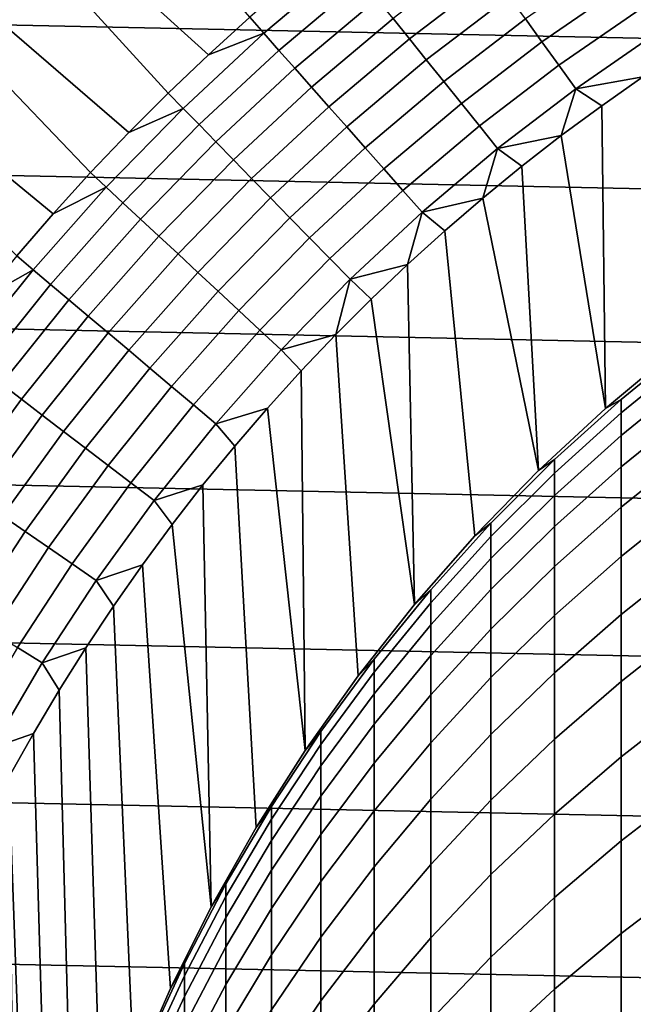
# Model space of a CAD drawing. Header units: metres. Extents: x -29 to 117, y -464 to 29.
# Tile 97 of 256: x -12.88 to -8.38, y 5.39 to 12.62. Entities that reach past the tile are written whole.
import ezdxf

# ---------------------------------------------------------------- set-up
doc = ezdxf.new("R2010")
doc.units = ezdxf.units.M
doc.layers.add('solid_24_501_056_XXX', color=7, linetype='CONTINUOUS')

msp = doc.modelspace()

# ---------------------------------------------------------------- linework, layer by layer
at = {"layer": 'solid_24_501_056_XXX'}
for points in [[(-11.49464, 12.359735, 153.621323), (-11.192626, 12.633881, 153.621323), (-13.842729, 15.679258, 149.584457), (-14.65399, 15.210876, 149.378677)], [(-12.078359, 11.789956, 153.621323), (-11.789943, 12.078373, 153.621323), (-14.65399, 15.210876, 149.378677), (-15.296427, 14.564667, 149.378677)], [(-11.789943, 12.078373, 153.621323), (-11.49464, 12.359735, 153.621323), (-14.65399, 15.210876, 149.378677)], [(-12.633867, 11.192642, 153.621323), (-12.359722, 11.494656, 153.621323), (-15.296427, 14.564667, 149.378677), (-15.910393, 13.891349, 149.378677)], [(-12.359722, 11.494656, 153.621323), (-12.078359, 11.789956, 153.621323), (-15.296427, 14.564667, 149.378677)], [(26.401428, 11.754766, -99.5), (-25.886116, 12.849844, -99.5), (-25.325327, 13.922554, -99.5), (25.886116, 12.849844, -99.5)], [(-12.900635, 10.884092, 153.621323), (-12.633867, 11.192642, 153.621323), (-15.910393, 13.891349, 149.378677)], [(-9.518913, 13.10166, 154.133347), (-10.140782, 12.62647, 154.133347), (-10.020732, 12.476993, 154.229248), (-9.406224, 12.946557, 154.229248)], [(-11.088698, 12.516553, 153.767242), (-10.471032, 13.037669, 153.767242), (-10.884075, 12.900648, 153.621323), (-11.192626, 12.633881, 153.621323)], [(-10.471032, 13.037669, 153.767242), (-11.088698, 12.516553, 153.767242), (-10.978009, 12.391611, 153.901749), (-10.366509, 12.907525, 153.901749)], [(-8.549721, 13.050041, 154.378845), (-9.170228, 12.621737, 154.378845), (-9.048125, 12.453676, 154.431763), (-8.43588, 12.876278, 154.431763)], [(-9.406224, 12.946557, 154.229248), (-10.020732, 12.476993, 154.229248), (-9.8967, 12.322556, 154.311218), (-9.289798, 12.78631, 154.311218)], [(-10.366509, 12.907525, 153.901749), (-10.978009, 12.391611, 153.901749), (-10.861234, 12.259799, 154.023987), (-10.256238, 12.770225, 154.023987)], [(-8.43588, 12.876278, 154.431763), (-9.048125, 12.453676, 154.431763), (-8.924113, 12.282988, 154.469711), (-8.320259, 12.699798, 154.469711)], [(26.870518, 10.63886, -99.5), (-26.401428, 11.754766, -99.5), (-25.886116, 12.849844, -99.5), (26.401428, 11.754766, -99.5)], [(-9.289798, 12.78631, 154.311218), (-9.8967, 12.322556, 154.311218), (-9.769318, 12.163952, 154.378845), (-9.170228, 12.621737, 154.378845)], [(-10.256238, 12.770225, 154.023987), (-10.861234, 12.259799, 154.023987), (-10.738968, 12.121789, 154.133347), (-10.140782, 12.62647, 154.133347)], [(-8.320259, 12.699798, 154.469711), (-8.924113, 12.282988, 154.469711), (-8.798824, 12.110542, 154.492493), (-8.203448, 12.521502, 154.492493)], [(-11.088698, 12.516553, 153.767242), (-11.192626, 12.633881, 153.621323), (-11.49464, 12.359735, 153.621323)], [(-10.140782, 12.62647, 154.133347), (-10.738968, 12.121789, 154.133347), (-10.611835, 11.978287, 154.229248), (-10.020732, 12.476993, 154.229248)], [(-9.170228, 12.621737, 154.378845), (-9.769318, 12.163952, 154.378845), (-9.639238, 12.001987, 154.431763), (-9.048125, 12.453676, 154.431763)], [(-11.680467, 11.966204, 153.767242), (-11.088698, 12.516553, 153.767242), (-11.49464, 12.359735, 153.621323), (-11.789943, 12.078373, 153.621323)], [(-11.088698, 12.516553, 153.767242), (-11.680467, 11.966204, 153.767242), (-11.56387, 11.846756, 153.901749), (-10.978009, 12.391611, 153.901749)], [(-8.203448, 12.521502, 154.492493), (-8.798824, 12.110542, 154.492493), (-8.308317, 12.196373, 154.5)], [(-10.020732, 12.476993, 154.229248), (-10.611835, 11.978287, 154.229248), (-10.480487, 11.830024, 154.311218), (-9.8967, 12.322556, 154.311218)], [(-9.048125, 12.453676, 154.431763), (-9.639238, 12.001987, 154.431763), (-9.507124, 11.83749, 154.469711), (-8.924113, 12.282988, 154.469711)], [(-10.978009, 12.391611, 153.901749), (-11.56387, 11.846756, 153.901749), (-11.440863, 11.720739, 154.023987), (-10.861234, 12.259799, 154.023987)], [(-9.8967, 12.322556, 154.311218), (-10.480487, 11.830024, 154.311218), (-10.345592, 11.677758, 154.378845), (-9.769318, 12.163952, 154.378845)], [(-8.924113, 12.282988, 154.469711), (-9.507124, 11.83749, 154.469711), (-9.373651, 11.671299, 154.492493), (-8.798824, 12.110542, 154.492493)], [(-10.861234, 12.259799, 154.023987), (-11.440863, 11.720739, 154.023987), (-11.312072, 11.588798, 154.133347), (-10.738968, 12.121789, 154.133347)], [(-9.769318, 12.163952, 154.378845), (-10.345592, 11.677758, 154.378845), (-10.207838, 11.522267, 154.431763), (-9.639238, 12.001987, 154.431763)], [(-8.798824, 12.110542, 154.492493), (-8.609873, 11.985388, 154.5), (-8.308317, 12.196373, 154.5)], [(-8.609873, 11.985388, 154.5), (-8.581939, 9.764736, 154.5), (-8.067989, 10.193497, 154.5), (-8.308317, 12.196373, 154.5)], [(-11.680467, 11.966204, 153.767242), (-11.789943, 12.078373, 153.621323), (-12.078359, 11.789956, 153.621323)], [(-10.738968, 12.121789, 154.133347), (-11.312072, 11.588798, 154.133347), (-11.178155, 11.451605, 154.229248), (-10.611835, 11.978287, 154.229248)], [(-8.798824, 12.110542, 154.492493), (-9.373651, 11.671299, 154.492493), (-8.906245, 11.766826, 154.5)], [(-8.798824, 12.110542, 154.492493), (-8.906245, 11.766826, 154.5), (-8.609873, 11.985388, 154.5)], [(-9.639238, 12.001987, 154.431763), (-10.207838, 11.522267, 154.431763), (-10.067931, 11.364345, 154.469711), (-9.507124, 11.83749, 154.469711)], [(-12.244954, 11.387907, 153.767242), (-11.680467, 11.966204, 153.767242), (-12.078359, 11.789956, 153.621323), (-12.359722, 11.494656, 153.621323)], [(-11.680467, 11.966204, 153.767242), (-12.244954, 11.387907, 153.767242), (-12.122723, 11.274232, 153.901749), (-11.56387, 11.846756, 153.901749)], [(-10.611835, 11.978287, 154.229248), (-11.178155, 11.451605, 154.229248), (-11.039796, 11.309861, 154.311218), (-10.480487, 11.830024, 154.311218)], [(-8.609873, 11.985388, 154.5), (-8.906245, 11.766826, 154.5), (-8.581939, 9.764736, 154.5)], [(-11.56387, 11.846756, 153.901749), (-12.122723, 11.274232, 153.901749), (-11.993771, 11.154305, 154.023987), (-11.440863, 11.720739, 154.023987)], [(-10.480487, 11.830024, 154.311218), (-11.039796, 11.309861, 154.311218), (-10.897702, 11.164291, 154.378845), (-10.345592, 11.677758, 154.378845)], [(-9.507124, 11.83749, 154.469711), (-10.067931, 11.364345, 154.469711), (-9.926584, 11.204797, 154.492493), (-9.373651, 11.671299, 154.492493)], [(27.292519, 9.504066, -99.5), (-26.870518, 10.63886, -99.5), (-26.401428, 11.754766, -99.5), (26.870518, 10.63886, -99.5)], [(-11.440863, 11.720739, 154.023987), (-11.993771, 11.154305, 154.023987), (-11.858756, 11.02874, 154.133347), (-11.312072, 11.588798, 154.133347)], [(-9.373651, 11.671299, 154.492493), (-9.196892, 11.541093, 154.5), (-8.906245, 11.766826, 154.5)], [(-9.196892, 11.541093, 154.5), (-9.07323, 9.31002, 154.5), (-8.581939, 9.764736, 154.5), (-8.906245, 11.766826, 154.5)], [(-10.345592, 11.677758, 154.378845), (-10.897702, 11.164291, 154.378845), (-10.752598, 11.015637, 154.431763), (-10.207838, 11.522267, 154.431763)], [(-9.373651, 11.671299, 154.492493), (-9.926584, 11.204797, 154.492493), (-9.4818, 11.308178, 154.5)], [(-9.373651, 11.671299, 154.492493), (-9.4818, 11.308178, 154.5), (-9.196892, 11.541093, 154.5)], [(-11.312072, 11.588798, 154.133347), (-11.858756, 11.02874, 154.133347), (-11.718368, 10.898177, 154.229248), (-11.178155, 11.451605, 154.229248)], [(-12.244954, 11.387907, 153.767242), (-12.359722, 11.494656, 153.621323), (-12.633867, 11.192642, 153.621323)], [(-10.207838, 11.522267, 154.431763), (-10.752598, 11.015637, 154.431763), (-10.605224, 10.864658, 154.469711), (-10.067931, 11.364345, 154.469711)], [(-9.196892, 11.541093, 154.5), (-9.4818, 11.308178, 154.5), (-9.07323, 9.31002, 154.5)], [(-11.178155, 11.451605, 154.229248), (-11.718368, 10.898177, 154.229248), (-11.573322, 10.763285, 154.311218), (-11.039796, 11.309861, 154.311218)], [(-12.780843, 10.783013, 153.767242), (-12.244954, 11.387907, 153.767242), (-12.633867, 11.192642, 153.621323), (-12.900635, 10.884092, 153.621323)], [(-12.244954, 11.387907, 153.767242), (-12.780843, 10.783013, 153.767242), (-12.653263, 10.675376, 153.901749), (-12.122723, 11.274232, 153.901749)], [(-10.067931, 11.364345, 154.469711), (-10.605224, 10.864658, 154.469711), (-10.456334, 10.712126, 154.492493), (-9.926584, 11.204797, 154.492493)], [(-12.122723, 11.274232, 153.901749), (-12.653263, 10.675376, 153.901749), (-12.518667, 10.56182, 154.023987), (-11.993771, 11.154305, 154.023987)], [(-11.039796, 11.309861, 154.311218), (-11.573322, 10.763285, 154.311218), (-11.42436, 10.624749, 154.378845), (-10.897702, 11.164291, 154.378845)], [(-9.926584, 11.204797, 154.492493), (-9.760982, 11.068092, 154.5), (-9.4818, 11.308178, 154.5)], [(-9.760982, 11.068092, 154.5), (-9.540568, 8.830482, 154.5), (-9.07323, 9.31002, 154.5), (-9.4818, 11.308178, 154.5)], [(-9.926584, 11.204797, 154.492493), (-10.456334, 10.712126, 154.492493), (-10.033928, 10.821273, 154.5)], [(-9.926584, 11.204797, 154.492493), (-10.033928, 10.821273, 154.5), (-9.760982, 11.068092, 154.5)], [(-11.993771, 11.154305, 154.023987), (-12.518667, 10.56182, 154.023987), (-12.377743, 10.442924, 154.133347), (-11.858756, 11.02874, 154.133347)], [(-10.897702, 11.164291, 154.378845), (-11.42436, 10.624749, 154.378845), (-11.272243, 10.483279, 154.431763), (-10.752598, 11.015637, 154.431763)], [(-10.033928, 10.821273, 154.5), (-9.982415, 8.327732, 154.5), (-9.540568, 8.830482, 154.5), (-9.760982, 11.068092, 154.5)], [(-11.858756, 11.02874, 154.133347), (-12.377743, 10.442924, 154.133347), (-12.231211, 10.319297, 154.229248), (-11.718368, 10.898177, 154.229248)], [(-10.752598, 11.015637, 154.431763), (-11.272243, 10.483279, 154.431763), (-11.117748, 10.339597, 154.469711), (-10.605224, 10.864658, 154.469711)], [(-12.780843, 10.783013, 153.767242), (-12.900635, 10.884092, 153.621323), (-13.159868, 10.569186, 153.621323)], [(-11.718368, 10.898177, 154.229248), (-12.231211, 10.319297, 154.229248), (-12.079818, 10.191569, 154.311218), (-11.573322, 10.763285, 154.311218)], [(-10.605224, 10.864658, 154.469711), (-11.117748, 10.339597, 154.469711), (-10.961662, 10.194435, 154.492493), (-10.456334, 10.712126, 154.492493)], [(-13.286881, 10.152936, 153.767242), (-12.780843, 10.783013, 153.767242), (-13.159868, 10.569186, 153.621323), (-13.411417, 10.248108, 153.621323)], [(-12.780843, 10.783013, 153.767242), (-13.286881, 10.152936, 153.767242), (-13.15425, 10.051588, 153.901749), (-12.653263, 10.675376, 153.901749)], [(-11.573322, 10.763285, 154.311218), (-12.079818, 10.191569, 154.311218), (-11.924337, 10.060392, 154.378845), (-11.42436, 10.624749, 154.378845)], [(-10.456334, 10.712126, 154.492493), (-10.300632, 10.567705, 154.5), (-10.033928, 10.821273, 154.5)], [(-10.033928, 10.821273, 154.5), (-10.300632, 10.567705, 154.5), (-9.982415, 8.327732, 154.5)], [(-10.456334, 10.712126, 154.492493), (-10.961662, 10.194435, 154.492493), (-10.5611, 10.307404, 154.5)], [(-10.456334, 10.712126, 154.492493), (-10.5611, 10.307404, 154.5), (-10.300632, 10.567705, 154.5)], [(27.666569, 8.352916, -99.5), (-27.292519, 9.504066, -99.5), (-26.870518, 10.63886, -99.5), (27.292519, 9.504066, -99.5)], [(-12.653263, 10.675376, 153.901749), (-13.15425, 10.051588, 153.901749), (-13.014325, 9.944667, 154.023987), (-12.518667, 10.56182, 154.023987)], [(-11.42436, 10.624749, 154.378845), (-11.924337, 10.060392, 154.378845), (-11.765563, 9.926436, 154.431763), (-11.272243, 10.483279, 154.431763)], [(-12.518667, 10.56182, 154.023987), (-13.014325, 9.944667, 154.023987), (-12.867822, 9.832719, 154.133347), (-12.377743, 10.442924, 154.133347)], [(-10.5611, 10.307404, 154.5), (-10.397867, 7.80284, 154.5), (-9.982415, 8.327732, 154.5), (-10.300632, 10.567705, 154.5)], [(-11.272243, 10.483279, 154.431763), (-11.765563, 9.926436, 154.431763), (-11.604305, 9.790386, 154.469711), (-11.117748, 10.339597, 154.469711)], [(-12.377743, 10.442924, 154.133347), (-12.867822, 9.832719, 154.133347), (-12.715487, 9.716315, 154.229248), (-12.231211, 10.319297, 154.229248)], [(-11.117748, 10.339597, 154.469711), (-11.604305, 9.790386, 154.469711), (-11.441389, 9.652936, 154.492493), (-10.961662, 10.194435, 154.492493)], [(-12.231211, 10.319297, 154.229248), (-12.715487, 9.716315, 154.229248), (-12.558101, 9.59605, 154.311218), (-12.079818, 10.191569, 154.311218)], [(-10.961662, 10.194435, 154.492493), (-10.814844, 10.040856, 154.5), (-10.5611, 10.307404, 154.5)], [(-10.814844, 10.040856, 154.5), (-10.785849, 7.257088, 154.5), (-10.397867, 7.80284, 154.5), (-10.5611, 10.307404, 154.5)], [(-12.079818, 10.191569, 154.311218), (-12.558101, 9.59605, 154.311218), (-12.396463, 9.472539, 154.378845), (-11.924337, 10.060392, 154.378845)], [(-10.961662, 10.194435, 154.492493), (-11.441389, 9.652936, 154.492493), (-11.061853, 9.768049, 154.5), (-10.814844, 10.040856, 154.5)], [(-7.957378, 10.246863, 184.916214), (-8.067924, 10.193558, 183), (-8.581978, 9.764715, 183), (-8.467842, 9.830884, 184.901794)], [(-8.067989, 10.193497, 154.5), (-8.581939, 9.764736, 154.5), (-8.581978, 9.764715, 183), (-8.067924, 10.193558, 183)], [(-8.467842, 9.731877, 186.803192), (-7.957378, 10.147105, 186.832047), (-7.957378, 10.246863, 184.916214), (-8.467842, 9.830884, 184.901794)], [(-8.467842, 9.566955, 188.700012), (-7.957378, 9.980931, 188.743256), (-7.957378, 10.147105, 186.832047), (-8.467842, 9.731877, 186.803192)], [(-11.924337, 10.060392, 154.378845), (-12.396463, 9.472539, 154.378845), (-12.231403, 9.346411, 154.431763), (-11.765563, 9.926436, 154.431763)], [(-10.814844, 10.040856, 154.5), (-11.061853, 9.768049, 154.5), (-10.785849, 7.257088, 154.5)], [(-8.467842, 9.336314, 190.589966), (-7.957378, 9.748541, 190.647552), (-7.957378, 9.980931, 188.743256), (-8.467842, 9.566955, 188.700012)], [(-13.014325, 9.944667, 154.023987), (-13.479588, 9.304288, 154.023987), (-13.327847, 9.199549, 154.133347), (-12.867822, 9.832719, 154.133347)], [(-11.765563, 9.926436, 154.431763), (-12.231403, 9.346411, 154.431763), (-12.063761, 9.21831, 154.469711), (-11.604305, 9.790386, 154.469711)], [(-12.867822, 9.832719, 154.133347), (-13.327847, 9.199549, 154.133347), (-13.170067, 9.090641, 154.229248), (-12.715487, 9.716315, 154.229248)], [(-8.467842, 9.830884, 184.901794), (-8.581978, 9.764715, 183), (-9.073274, 9.309978, 183), (-8.95657, 9.3896, 184.88649)], [(-8.95657, 9.29139, 186.772583), (-8.467842, 9.731877, 186.803192), (-8.467842, 9.830884, 184.901794), (-8.95657, 9.3896, 184.88649)], [(-11.604305, 9.790386, 154.469711), (-12.063761, 9.21831, 154.469711), (-11.894394, 9.088891, 154.492493), (-11.441389, 9.652936, 154.492493)], [(-11.441389, 9.652936, 154.492493), (-11.30214, 9.488996, 154.5), (-11.061853, 9.768049, 154.5)], [(-11.30214, 9.488996, 154.5), (-11.145067, 6.692325, 154.5), (-10.785849, 7.257088, 154.5), (-11.061853, 9.768049, 154.5)], [(-8.581939, 9.764736, 154.5), (-9.07323, 9.31002, 154.5), (-9.073274, 9.309978, 183), (-8.581978, 9.764715, 183)], [(-12.715487, 9.716315, 154.229248), (-13.170067, 9.090641, 154.229248), (-13.007052, 8.978121, 154.311218), (-12.558101, 9.59605, 154.311218)], [(-8.95657, 9.127795, 188.654129), (-8.467842, 9.566955, 188.700012), (-8.467842, 9.731877, 186.803192), (-8.95657, 9.29139, 186.772583)], [(-8.467842, 9.040235, 192.470779), (-7.957378, 9.450215, 192.542633), (-7.957378, 9.748541, 190.647552), (-8.467842, 9.336314, 190.589966)], [(-11.441389, 9.652936, 154.492493), (-11.894394, 9.088891, 154.492493), (-11.535251, 9.204219, 154.5), (-11.30214, 9.488996, 154.5)], [(-12.558101, 9.59605, 154.311218), (-13.007052, 8.978121, 154.311218), (-12.839638, 8.862562, 154.378845), (-12.396463, 9.472539, 154.378845)], [(-8.95657, 8.899011, 190.528885), (-8.467842, 9.336314, 190.589966), (-8.467842, 9.566955, 188.700012), (-8.95657, 9.127795, 188.654129)], [(27.991997, 7.187365, -99.5), (-27.666569, 8.352916, -99.5), (-27.292519, 9.504066, -99.5), (27.666569, 8.352916, -99.5)], [(-12.396463, 9.472539, 154.378845), (-12.839638, 8.862562, 154.378845), (-12.668676, 8.744555, 154.431763), (-12.231403, 9.346411, 154.431763)], [(-11.535251, 9.204219, 154.5), (-11.474787, 6.109764, 154.5), (-11.145067, 6.692325, 154.5), (-11.30214, 9.488996, 154.5)], [(-8.95657, 9.3896, 184.88649), (-9.073274, 9.309978, 183), (-9.54051, 8.830553, 183), (-9.422306, 8.924144, 184.870346)], [(-9.422306, 8.826775, 186.740295), (-8.95657, 9.29139, 186.772583), (-8.95657, 9.3896, 184.88649), (-9.422306, 8.924144, 184.870346)], [(-8.467842, 8.679072, 194.340195), (-7.957378, 9.086312, 194.426224), (-7.957378, 9.450215, 192.542633), (-8.467842, 9.040235, 192.470779)], [(-12.231403, 9.346411, 154.431763), (-12.668676, 8.744555, 154.431763), (-12.495041, 8.624704, 154.469711), (-12.063761, 9.21831, 154.469711)], [(-8.95657, 8.605314, 192.394562), (-8.467842, 9.040235, 192.470779), (-8.467842, 9.336314, 190.589966), (-8.95657, 8.899011, 190.528885)], [(-9.07323, 9.31002, 154.5), (-9.540568, 8.830482, 154.5), (-9.54051, 8.830553, 183), (-9.073274, 9.309978, 183)], [(-9.422306, 8.664578, 188.605743), (-8.95657, 9.127795, 188.654129), (-8.95657, 9.29139, 186.772583), (-9.422306, 8.826775, 186.740295)], [(-12.063761, 9.21831, 154.469711), (-12.495041, 8.624704, 154.469711), (-12.319619, 8.503619, 154.492493), (-11.894394, 9.088891, 154.492493)], [(-11.894394, 9.088891, 154.492493), (-11.761172, 8.91371, 154.5), (-11.535251, 9.204219, 154.5)], [(-11.535251, 9.204219, 154.5), (-11.761172, 8.91371, 154.5), (-11.474787, 6.109764, 154.5)], [(-9.422306, 8.437753, 190.464447), (-8.95657, 8.899011, 190.528885), (-8.95657, 9.127795, 188.654129), (-9.422306, 8.664578, 188.605743)], [(-11.894394, 9.088891, 154.492493), (-12.319619, 8.503619, 154.492493), (-11.979919, 8.617478, 154.5), (-11.761172, 8.91371, 154.5)], [(-8.95657, 8.247058, 194.248917), (-8.467842, 8.679072, 194.340195), (-8.467842, 9.040235, 192.470779), (-8.95657, 8.605314, 192.394562)], [(-8.467842, 8.253262, 196.195938), (-7.957378, 8.657271, 196.296051), (-7.957378, 9.086312, 194.426224), (-8.467842, 8.679072, 194.340195)], [(-13.007052, 8.978121, 154.311218), (-13.425627, 8.339221, 154.311218), (-13.252824, 8.231886, 154.378845), (-12.839638, 8.862562, 154.378845)], [(-11.979919, 8.617478, 154.5), (-11.774165, 5.5108, 154.5), (-11.474787, 6.109764, 154.5), (-11.761172, 8.91371, 154.5)], [(-9.422306, 8.924144, 184.870346), (-9.54051, 8.830553, 183), (-9.982446, 8.327711, 183), (-9.863855, 8.43571, 184.853394)], [(-9.863855, 8.339222, 186.706421), (-9.422306, 8.826775, 186.740295), (-9.422306, 8.924144, 184.870346), (-9.863855, 8.43571, 184.853394)], [(-9.422306, 8.146569, 192.314163), (-8.95657, 8.605314, 192.394562), (-8.95657, 8.899011, 190.528885), (-9.422306, 8.437753, 190.464447)], [(-12.839638, 8.862562, 154.378845), (-13.252824, 8.231886, 154.378845), (-13.076361, 8.122277, 154.431763), (-12.668676, 8.744555, 154.431763)], [(-9.540568, 8.830482, 154.5), (-9.982415, 8.327732, 154.5), (-9.982446, 8.327711, 183), (-9.54051, 8.830553, 183)], [(-9.863855, 8.178496, 188.554977), (-9.422306, 8.664578, 188.605743), (-9.422306, 8.826775, 186.740295), (-9.863855, 8.339222, 186.706421)], [(-12.668676, 8.744555, 154.431763), (-13.076361, 8.122277, 154.431763), (-12.897139, 8.010955, 154.469711), (-12.495041, 8.624704, 154.469711)], [(-8.95657, 7.824674, 196.089737), (-8.467842, 8.253262, 196.195938), (-8.467842, 8.679072, 194.340195), (-8.95657, 8.247058, 194.248917)], [(-12.495041, 8.624704, 154.469711), (-12.897139, 8.010955, 154.469711), (-12.716071, 7.898486, 154.492493), (-12.319619, 8.503619, 154.492493)], [(-12.319619, 8.503619, 154.492493), (-12.191084, 8.316076, 154.5), (-11.979919, 8.617478, 154.5)], [(-12.191084, 8.316076, 154.5), (-12.042194, 4.897477, 154.5), (-11.774165, 5.5108, 154.5), (-11.979919, 8.617478, 154.5)], [(-9.863855, 7.953724, 190.396835), (-9.422306, 8.437753, 190.464447), (-9.422306, 8.664578, 188.605743), (-9.863855, 8.178496, 188.554977)], [(-9.422306, 7.791379, 194.152649), (-8.95657, 8.247058, 194.248917), (-8.95657, 8.605314, 192.394562), (-9.422306, 8.146569, 192.314163)], [(-8.467842, 7.763315, 198.035797), (-7.957378, 8.163609, 198.149872), (-7.957378, 8.657271, 196.296051), (-8.467842, 8.253262, 196.195938)], [(-12.319619, 8.503619, 154.492493), (-12.716071, 7.898486, 154.492493), (-12.394652, 8.009495, 154.5), (-12.191084, 8.316076, 154.5)], [(-9.863855, 8.43571, 184.853394), (-9.982446, 8.327711, 183), (-10.39791, 7.802786, 183), (-10.280085, 7.925552, 184.835709)], [(-10.280085, 7.829986, 186.671036), (-9.863855, 8.339222, 186.706421), (-9.863855, 8.43571, 184.853394), (-10.280085, 7.925552, 184.835709)], [(-9.863855, 7.665179, 192.229797), (-9.422306, 8.146569, 192.314163), (-9.422306, 8.437753, 190.464447), (-9.863855, 7.953724, 190.396835)], [(28.268473, 6.008511, -99.5), (-27.991997, 7.187365, -99.5), (-27.666569, 8.352916, -99.5), (27.991997, 7.187365, -99.5)], [(-12.394652, 8.009495, 154.5), (-12.278331, 4.271128, 154.5), (-12.042194, 4.897477, 154.5), (-12.191084, 8.316076, 154.5)], [(-9.982415, 8.327732, 154.5), (-10.397867, 7.80284, 154.5), (-10.39791, 7.802786, 183), (-9.982446, 8.327711, 183)], [(-10.280085, 7.670794, 188.501938), (-9.863855, 8.178496, 188.554977), (-9.863855, 8.339222, 186.706421), (-10.280085, 7.829986, 186.671036)], [(-9.422306, 7.37261, 195.977722), (-8.95657, 7.824674, 196.089737), (-8.95657, 8.247058, 194.248917), (-9.422306, 7.791379, 194.152649)], [(-8.95657, 7.338671, 197.914795), (-8.467842, 7.763315, 198.035797), (-8.467842, 8.253262, 196.195938), (-8.95657, 7.824674, 196.089737)], [(-10.280085, 7.448168, 190.326218), (-9.863855, 7.953724, 190.396835), (-9.863855, 8.178496, 188.554977), (-10.280085, 7.670794, 188.501938)], [(-8.467842, 7.209824, 199.857544), (-7.957378, 7.605918, 199.985443), (-7.957378, 8.163609, 198.149872), (-8.467842, 7.763315, 198.035797)], [(-9.863855, 7.313206, 194.051636), (-9.422306, 7.791379, 194.152649), (-9.422306, 8.146569, 192.314163), (-9.863855, 7.665179, 192.229797)], [(-12.897139, 8.010955, 154.469711), (-13.269114, 7.378496, 154.469711), (-13.082824, 7.274906, 154.492493), (-12.716071, 7.898486, 154.492493)], [(-12.716071, 7.898486, 154.492493), (-12.590638, 7.697742, 154.5), (-12.394652, 8.009495, 154.5)], [(-12.590638, 7.697742, 154.5), (-12.481971, 3.633222, 154.5), (-12.278331, 4.271128, 154.5), (-12.394652, 8.009495, 154.5)], [(-10.280085, 7.162377, 192.141678), (-9.863855, 7.665179, 192.229797), (-9.863855, 7.953724, 190.396835), (-10.280085, 7.448168, 190.326218)], [(-12.716071, 7.898486, 154.492493), (-13.082824, 7.274906, 154.492493), (-12.778678, 7.381398, 154.5), (-12.590638, 7.697742, 154.5)], [(-10.280085, 7.925552, 184.835709), (-10.39791, 7.802786, 183), (-10.785801, 7.257168, 183), (-10.669925, 7.39498, 184.817307)], [(-10.669925, 7.300372, 186.634232), (-10.280085, 7.829986, 186.671036), (-10.280085, 7.925552, 184.835709), (-10.669925, 7.39498, 184.817307)], [(-10.397867, 7.80284, 154.5), (-10.785849, 7.257088, 154.5), (-10.785801, 7.257168, 183), (-10.39791, 7.802786, 183)], [(-10.669925, 7.142776, 188.446777), (-10.280085, 7.670794, 188.501938), (-10.280085, 7.829986, 186.671036), (-10.669925, 7.300372, 186.634232)], [(-9.422306, 6.890766, 197.787155), (-8.95657, 7.338671, 197.914795), (-8.95657, 7.824674, 196.089737), (-9.422306, 7.37261, 195.977722)], [(-9.863855, 6.89823, 195.860168), (-9.422306, 7.37261, 195.977722), (-9.422306, 7.791379, 194.152649), (-9.863855, 7.313206, 194.051636)], [(-8.95657, 6.789635, 199.721878), (-8.467842, 7.209824, 199.857544), (-8.467842, 7.763315, 198.035797), (-8.95657, 7.338671, 197.914795)], [(-12.778678, 7.381398, 154.5), (-12.652424, 2.98595, 154.5), (-12.481971, 3.633222, 154.5), (-12.590638, 7.697742, 154.5)], [(-10.669925, 6.922382, 190.252777), (-10.280085, 7.448168, 190.326218), (-10.280085, 7.670794, 188.501938), (-10.669925, 7.142776, 188.446777)], [(-10.280085, 6.813765, 193.946121), (-9.863855, 7.313206, 194.051636), (-9.863855, 7.665179, 192.229797), (-10.280085, 7.162377, 192.141678)], [(-8.467842, 6.593454, 201.658997), (-7.957378, 6.984872, 201.800552), (-7.957378, 7.605918, 199.985443), (-8.467842, 7.209824, 199.857544)], [(-10.669925, 6.639456, 192.050034), (-10.280085, 7.162377, 192.141678), (-10.280085, 7.448168, 190.326218), (-10.669925, 6.922382, 190.252777)], [(-13.082824, 7.274906, 154.492493), (-12.958757, 7.060454, 154.5), (-12.778678, 7.381398, 154.5)], [(-12.958757, 7.060454, 154.5), (-12.789355, 2.330734, 154.5), (-12.652424, 2.98595, 154.5), (-12.778678, 7.381398, 154.5)], [(-10.669925, 7.39498, 184.817307), (-10.785801, 7.257168, 183), (-11.14509, 6.692307, 183), (-11.032375, 6.845356, 184.798233)], [(-11.032375, 6.75174, 186.5961), (-10.669925, 7.300372, 186.634232), (-10.669925, 7.39498, 184.817307), (-11.032375, 6.845356, 184.798233)], [(-9.863855, 6.42075, 197.653214), (-9.422306, 6.890766, 197.787155), (-9.422306, 7.37261, 195.977722), (-9.863855, 6.89823, 195.860168)], [(-11.032375, 6.595798, 188.389648), (-10.669925, 7.142776, 188.446777), (-10.669925, 7.300372, 186.634232), (-11.032375, 6.75174, 186.5961)], [(-10.280085, 6.40275, 195.737396), (-9.863855, 6.89823, 195.860168), (-9.863855, 7.313206, 194.051636), (-10.280085, 6.813765, 193.946121)], [(-9.422306, 6.346428, 199.578781), (-8.95657, 6.789635, 199.721878), (-8.95657, 7.338671, 197.914795), (-9.422306, 6.890766, 197.787155)], [(-10.785849, 7.257088, 154.5), (-11.145067, 6.692325, 154.5), (-11.14509, 6.692307, 183), (-10.785801, 7.257168, 183)], [(28.495304, 4.819527, -99.5), (-28.268473, 6.008511, -99.5), (-27.991997, 7.187365, -99.5), (28.268473, 6.008511, -99.5)], [(-10.669925, 6.294338, 193.836395), (-10.280085, 6.813765, 193.946121), (-10.280085, 7.162377, 192.141678), (-10.669925, 6.639456, 192.050034)], [(-8.95657, 6.178226, 201.50882), (-8.467842, 6.593454, 201.658997), (-8.467842, 7.209824, 199.857544), (-8.95657, 6.789635, 199.721878)], [(-11.032375, 6.377716, 190.176697), (-10.669925, 6.922382, 190.252777), (-10.669925, 7.142776, 188.446777), (-11.032375, 6.595798, 188.389648)], [(-12.958757, 7.060454, 154.5), (-12.892403, 1.669087, 154.5), (-12.789355, 2.330734, 154.5)], [(-8.467842, 5.914948, 203.437973), (-7.957378, 6.301219, 203.593033), (-7.957378, 6.984872, 201.800552), (-8.467842, 6.593454, 201.658997)], [(-11.032375, 6.097757, 191.955093), (-10.669925, 6.639456, 192.050034), (-10.669925, 6.922382, 190.252777), (-11.032375, 6.377716, 190.176697)], [(-10.280085, 5.92983, 197.513321), (-9.863855, 6.42075, 197.653214), (-9.863855, 6.89823, 195.860168), (-10.280085, 6.40275, 195.737396)], [(-9.863855, 5.881343, 199.428604), (-9.422306, 6.346428, 199.578781), (-9.422306, 6.890766, 197.787155), (-9.863855, 6.42075, 197.653214)], [(-11.032375, 6.845356, 184.798233), (-11.14509, 6.692307, 183), (-11.474824, 6.109698, 183), (-11.366506, 6.27809, 184.778564)], [(-11.366506, 6.185499, 186.556763), (-11.032375, 6.75174, 186.5961), (-11.032375, 6.845356, 184.798233), (-11.366506, 6.27809, 184.778564)], [(-10.669925, 5.887444, 195.609695), (-10.280085, 6.40275, 195.737396), (-10.280085, 6.813765, 193.946121), (-10.669925, 6.294338, 193.836395)], [(-9.422306, 5.740252, 201.350433), (-8.95657, 6.178226, 201.50882), (-8.95657, 6.789635, 199.721878), (-9.422306, 6.346428, 199.578781)], [(-11.366506, 6.031262, 188.330673), (-11.032375, 6.595798, 188.389648), (-11.032375, 6.75174, 186.5961), (-11.366506, 6.185499, 186.556763)], [(-11.145067, 6.692325, 154.5), (-11.474787, 6.109764, 154.5), (-11.474824, 6.109698, 183), (-11.14509, 6.692307, 183)], [(-11.366506, 5.815567, 190.098175), (-11.032375, 6.377716, 190.176697), (-11.032375, 6.595798, 188.389648), (-11.366506, 6.031262, 188.330673)], [(-11.032375, 5.75626, 193.722717), (-10.669925, 6.294338, 193.836395), (-10.669925, 6.639456, 192.050034), (-11.032375, 6.097757, 191.955093)], [(-8.95657, 5.50518, 203.273483), (-8.467842, 5.914948, 203.437973), (-8.467842, 6.593454, 201.658997), (-8.95657, 6.178226, 201.50882)], [(-11.366506, 5.538671, 191.857117), (-11.032375, 6.097757, 191.955093), (-11.032375, 6.377716, 190.176697), (-11.366506, 5.815567, 190.098175)], [(-10.669925, 5.419265, 197.367828), (-10.280085, 5.92983, 197.513321), (-10.280085, 6.40275, 195.737396), (-10.669925, 5.887444, 195.609695)], [(-10.280085, 5.395572, 199.271759), (-9.863855, 5.881343, 199.428604), (-9.863855, 6.42075, 197.653214), (-10.280085, 5.92983, 197.513321)], [(-11.032375, 5.353634, 195.477417), (-10.669925, 5.887444, 195.609695), (-10.669925, 6.294338, 193.836395), (-11.032375, 5.75626, 193.722717)], [(-9.863855, 5.280656, 201.184219), (-9.422306, 5.740252, 201.350433), (-9.422306, 6.346428, 199.578781), (-9.863855, 5.881343, 199.428604)], [(-8.467842, 5.175123, 205.192337), (-7.957378, 5.55578, 205.360703), (-7.957378, 6.301219, 203.593033), (-8.467842, 5.914948, 203.437973)], [(-11.366506, 6.27809, 184.778564), (-11.474824, 6.109698, 183), (-11.77413, 5.510887, 183), (-11.671459, 5.69464, 184.758331)], [(-11.671459, 5.603102, 186.516296), (-11.366506, 6.185499, 186.556763), (-11.366506, 6.27809, 184.778564), (-11.671459, 5.69464, 184.758331)], [(-11.671459, 5.45062, 188.27002), (-11.366506, 6.031262, 188.330673), (-11.366506, 6.185499, 186.556763), (-11.671459, 5.603102, 186.516296)], [(-9.422306, 5.072966, 203.099991), (-8.95657, 5.50518, 203.273483), (-8.95657, 6.178226, 201.50882), (-9.422306, 5.740252, 201.350433)], [(-11.474787, 6.109764, 154.5), (-11.774165, 5.5108, 154.5), (-11.77413, 5.510887, 183), (-11.474824, 6.109698, 183)], [(-11.366506, 5.200911, 193.605392), (-11.032375, 5.75626, 193.722717), (-11.032375, 6.097757, 191.955093), (-11.366506, 5.538671, 191.857117)], [(28.672085, 3.622384, -99.5), (-28.495304, 4.819527, -99.5), (-28.268473, 6.008511, -99.5), (28.495304, 4.819527, -99.5)], [(-11.671459, 5.237379, 190.01741), (-11.366506, 5.815567, 190.098175), (-11.366506, 6.031262, 188.330673), (-11.671459, 5.45062, 188.27002)], [(-10.669925, 4.890363, 199.108643), (-10.280085, 5.395572, 199.271759), (-10.280085, 5.92983, 197.513321), (-10.669925, 5.419265, 197.367828)], [(-11.032375, 4.890366, 197.217102), (-10.669925, 5.419265, 197.367828), (-10.669925, 5.887444, 195.609695), (-11.032375, 5.353634, 195.477417)], [(-10.280085, 4.800621, 201.010605), (-9.863855, 5.280656, 201.184219), (-9.863855, 5.881343, 199.428604), (-10.280085, 5.395572, 199.271759)], [(-8.95657, 4.771309, 205.013733), (-8.467842, 5.175123, 205.192337), (-8.467842, 5.914948, 203.437973), (-8.95657, 5.50518, 203.273483)], [(-11.671459, 4.963634, 191.756332), (-11.366506, 5.538671, 191.857117), (-11.366506, 5.815567, 190.098175), (-11.671459, 5.237379, 190.01741)], [(-11.366506, 4.802691, 195.340897), (-11.032375, 5.353634, 195.477417), (-11.032375, 5.75626, 193.722717), (-11.366506, 5.200911, 193.605392)], [(-9.863855, 4.619415, 202.917923), (-9.422306, 5.072966, 203.099991), (-9.422306, 5.740252, 201.350433), (-9.863855, 5.280656, 201.184219)], [(-11.671459, 5.69464, 184.758331), (-11.77413, 5.510887, 183), (-12.042212, 4.897463, 183), (-11.946451, 5.096501, 184.737579)], [(-11.946451, 5.006043, 186.474808), (-11.671459, 5.603102, 186.516296), (-11.671459, 5.69464, 184.758331), (-11.946451, 5.096501, 184.737579)], [(-11.946451, 4.855361, 188.20784), (-11.671459, 5.45062, 188.27002), (-11.671459, 5.603102, 186.516296), (-11.946451, 5.006043, 186.474808)], [(-11.774165, 5.5108, 154.5), (-12.042194, 4.897477, 154.5), (-12.042212, 4.897463, 183), (-11.77413, 5.510887, 183)], [(-11.671459, 4.629716, 193.484726), (-11.366506, 5.200911, 193.605392), (-11.366506, 5.538671, 191.857117), (-11.671459, 4.963634, 191.756332)], [(-9.422306, 4.345375, 204.825333), (-8.95657, 4.771309, 205.013733), (-8.95657, 5.50518, 203.273483), (-9.422306, 5.072966, 203.099991)], [(-8.467842, 4.37487, 206.919968), (-7.957378, 4.749456, 207.10144), (-7.957378, 5.55578, 205.360703), (-8.467842, 5.175123, 205.192337)], [(-11.946451, 4.644636, 189.934601), (-11.671459, 5.237379, 190.01741), (-11.671459, 5.45062, 188.27002), (-11.946451, 4.855361, 188.20784)], [(-11.032375, 4.367012, 198.939651), (-10.669925, 4.890363, 199.108643), (-10.669925, 5.419265, 197.367828), (-11.032375, 4.890366, 197.217102)], [(-10.669925, 4.301375, 200.830063), (-10.280085, 4.800621, 201.010605), (-10.280085, 5.395572, 199.271759), (-10.669925, 4.890363, 199.108643)]]:
    msp.add_3dface(points, dxfattribs=at)

doc.saveas('drawing.dxf')
